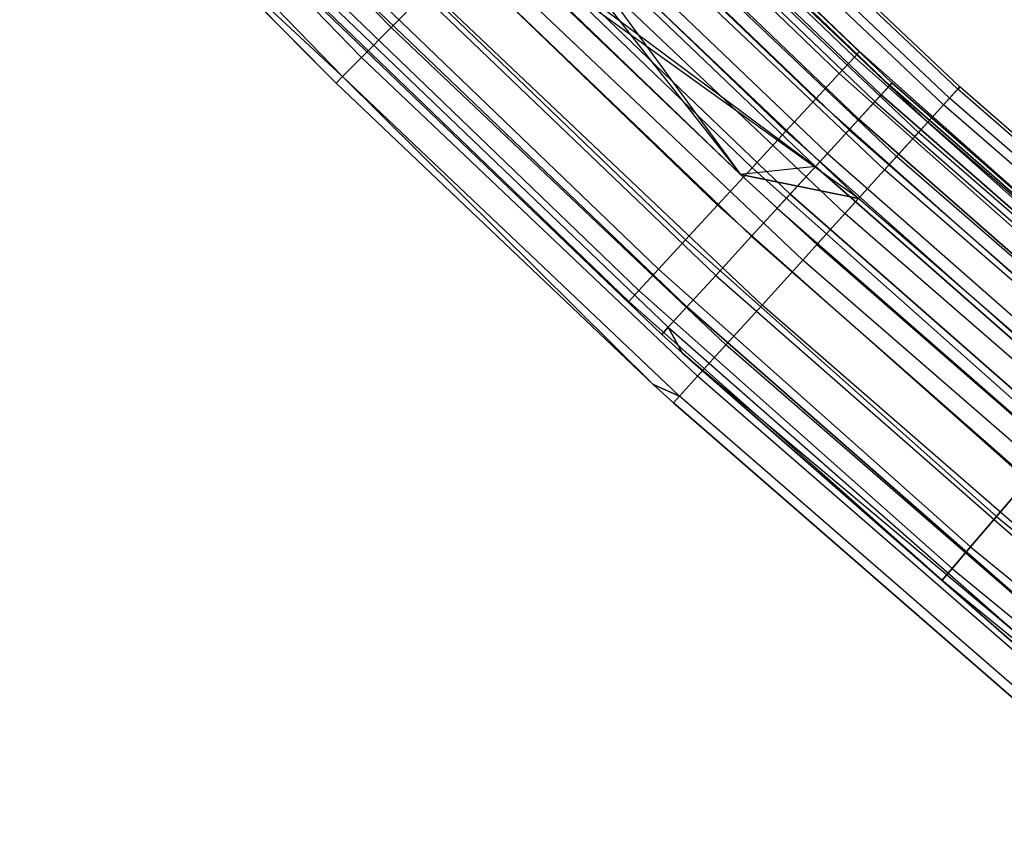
# Model space of a CAD drawing. Extents: x -175 to 175, y -175 to 175.
# Tile 26 of 130: x -92 to -80, y -98 to -88. Entities that reach past the tile are written whole.
import ezdxf

# ---------------------------------------------------------------- set-up
doc = ezdxf.new("R2010")
doc.units = 0
doc.header["$LTSCALE"] = 25.4
doc.layers.get('0').update_dxf_attribs({"linetype": 'CONTINUOUS'})

# ---------------------------------------------------------------- blocks, each defined once
blk = doc.blocks.new('SANTANA_PODLOGOWA_STL')
at = {"color": 0}
for p, q in [((-87.617, -88.571, 250.429), (-91.372, -84.693, 250.429)), ((-87.617, -88.571, 250.429), (-91.372, -84.693, 250.429)), ((-91.372, -84.693, 0.564), (-87.617, -88.571, 0.564)), ((-91.372, -84.693, 0.564), (-87.617, -88.571, 0.564)), ((-87.964, -88.922, 249.885), (-91.733, -85.028, 249.885)), ((-87.964, -88.922, 249.885), (-91.733, -85.028, 249.885)), ((-91.733, -85.028, 1.107), (-87.964, -88.922, 1.107)), ((-91.733, -85.028, 1.107), (-87.964, -88.922, 1.107)), ((-88.184, -89.145, 249.222), (-91.963, -85.241, 249.222)), ((-88.184, -89.145, 249.222), (-91.963, -85.241, 249.222)), ((-91.963, -85.241, 1.771), (-88.184, -89.145, 1.771)), ((-91.963, -85.241, 1.771), (-88.184, -89.145, 1.771)), ((-85.595, -85.595, 248.051), (-81.78, -89.248, 248.051)), ((-85.595, -85.595, 248.051), (-81.78, -89.248, 248.051)), ((-85.595, -85.595, 2.941), (-81.78, -89.248, 2.941)), ((-85.595, -85.595, 2.941), (-81.78, -89.248, 2.941)), ((-85.569, -85.569, 248.72), (-81.755, -89.22, 248.72)), ((-85.569, -85.569, 248.72), (-81.755, -89.22, 248.72)), ((-81.755, -89.22, 2.272), (-85.569, -85.569, 2.272)), ((-81.755, -89.22, 2.272), (-85.569, -85.569, 2.272)), ((-82.135, -88.853, 248.496), (-85.56, -85.56, 248.496)), ((-82.135, -88.853, 248.496), (-85.56, -85.56, 248.496)), ((-82.135, -88.853, 2.496), (-85.56, -85.56, 2.496)), ((-82.135, -88.853, 2.496), (-85.56, -85.56, 2.496)), ((-85.7, -85.7, 249.364), (-81.88, -89.357, 249.364)), ((-85.7, -85.7, 249.364), (-81.88, -89.357, 249.364)), ((-81.88, -89.357, 1.629), (-85.7, -85.7, 1.629)), ((-81.88, -89.357, 1.629), (-85.7, -85.7, 1.629)), ((-85.623, -85.623, 249.086), (-82.195, -88.918, 249.086)), ((-85.623, -85.623, 249.086), (-82.195, -88.918, 249.086)), ((-85.623, -85.623, 247.907), (-82.195, -88.918, 247.907)), ((-85.623, -85.623, 247.907), (-82.195, -88.918, 247.907)), ((-85.623, -85.623, 3.086), (-82.195, -88.918, 3.086)), ((-85.623, -85.623, 3.086), (-82.195, -88.918, 3.086)), ((-85.623, -85.623, 1.907), (-82.195, -88.918, 1.907)), ((-85.623, -85.623, 1.907), (-82.195, -88.918, 1.907)), ((-84.777, -85.701, 248.984), (-80.985, -89.293, 248.984)), ((-84.777, -85.701, 248.984), (-80.985, -89.293, 248.984)), ((-84.777, -85.701, 2.009), (-80.985, -89.293, 2.009)), ((-84.777, -85.701, 2.009), (-80.985, -89.293, 2.009)), ((-84.752, -85.675, 248.251), (-80.961, -89.266, 248.251)), ((-84.752, -85.675, 248.251), (-80.961, -89.266, 248.251)), ((-84.752, -85.675, 2.741), (-80.961, -89.266, 2.741)), ((-84.752, -85.675, 2.741), (-80.961, -89.266, 2.741)), ((-85.806, -85.806, 249.623), (-82.371, -89.108, 249.623)), ((-85.806, -85.806, 249.623), (-82.371, -89.108, 249.623)), ((-85.806, -85.806, 247.37), (-82.371, -89.108, 247.37)), ((-85.806, -85.806, 247.37), (-82.371, -89.108, 247.37)), ((-85.806, -85.806, 3.623), (-82.371, -89.108, 3.623)), ((-85.806, -85.806, 3.623), (-82.371, -89.108, 3.623)), ((-85.806, -85.806, 1.37), (-82.371, -89.108, 1.37)), ((-85.806, -85.806, 1.37), (-82.371, -89.108, 1.37)), ((-85.777, -85.777, 247.432), (-81.954, -89.437, 247.432)), ((-85.777, -85.777, 247.432), (-81.954, -89.437, 247.432)), ((-85.777, -85.777, 3.56), (-81.954, -89.437, 3.56)), ((-85.777, -85.777, 3.56), (-81.954, -89.437, 3.56)), ((-84.877, -85.802, 247.54), (-81.081, -89.398, 247.54)), ((-84.877, -85.802, 247.54), (-81.081, -89.398, 247.54)), ((-84.877, -85.802, 3.453), (-81.081, -89.398, 3.453)), ((-84.877, -85.802, 3.453), (-81.081, -89.398, 3.453)), ((-84.951, -85.877, 249.675), (-81.151, -89.476, 249.675)), ((-84.951, -85.877, 249.675), (-81.151, -89.476, 249.675)), ((-84.951, -85.877, 1.318), (-81.151, -89.476, 1.318)), ((-84.951, -85.877, 1.318), (-81.151, -89.476, 1.318)), ((-85.974, -85.974, 249.911), (-82.142, -89.642, 249.911)), ((-85.974, -85.974, 249.911), (-82.142, -89.642, 249.911)), ((-82.142, -89.642, 1.082), (-85.974, -85.974, 1.082)), ((-82.142, -89.642, 1.082), (-85.974, -85.974, 1.082)), ((-85.143, -86.07, 246.91), (-81.334, -89.678, 246.91)), ((-85.143, -86.07, 246.91), (-81.334, -89.678, 246.91)), ((-85.143, -86.07, 4.082), (-81.334, -89.678, 4.082)), ((-85.143, -86.07, 4.082), (-81.334, -89.678, 4.082)), ((-86.092, -86.092, 250.06), (-82.646, -89.406, 250.06)), ((-86.092, -86.092, 250.06), (-82.646, -89.406, 250.06)), ((-86.092, -86.092, 246.933), (-82.646, -89.406, 246.933)), ((-86.092, -86.092, 246.933), (-82.646, -89.406, 246.933)), ((-86.092, -86.092, 246.933), (-82.255, -89.766, 246.933)), ((-86.092, -86.092, 246.933), (-82.255, -89.766, 246.933)), ((-82.255, -89.766, 4.06), (-86.092, -86.092, 4.06)), ((-82.255, -89.766, 4.06), (-86.092, -86.092, 4.06)), ((-86.092, -86.092, 4.06), (-82.646, -89.406, 4.06)), ((-86.092, -86.092, 4.06), (-82.646, -89.406, 4.06)), ((-86.092, -86.092, 0.933), (-82.646, -89.406, 0.933)), ((-86.092, -86.092, 0.933), (-82.646, -89.406, 0.933)), ((-85.259, -86.187, 250.264), (-81.445, -89.8, 250.264)), ((-85.259, -86.187, 250.264), (-81.445, -89.8, 250.264)), ((-85.259, -86.187, 0.729), (-81.445, -89.8, 0.729)), ((-85.259, -86.187, 0.729), (-81.445, -89.8, 0.729)), ((-86.361, -86.361, 250.298), (-82.511, -90.045, 250.298)), ((-86.361, -86.361, 250.298), (-82.511, -90.045, 250.298)), ((-82.511, -90.045, 0.694), (-86.361, -86.361, 0.694)), ((-82.511, -90.045, 0.694), (-86.361, -86.361, 0.694)), ((-86.507, -86.507, 246.609), (-82.651, -90.198, 246.609)), ((-86.507, -86.507, 246.609), (-82.651, -90.198, 246.609)), ((-86.507, -86.507, 4.384), (-83.528, -90.289, 4.496)), ((-82.651, -90.198, 4.384), (-86.507, -86.507, 4.384)), ((-82.651, -90.198, 4.384), (-86.507, -86.507, 4.384)), ((-86.507, -86.507, 4.384), (-83.528, -90.289, 4.496)), ((-86.457, -86.457, 250.358), (-82.997, -89.785, 250.358)), ((-86.457, -86.457, 250.358), (-82.997, -89.785, 250.358)), ((-86.457, -86.457, 246.635), (-82.997, -89.785, 246.635)), ((-86.457, -86.457, 246.635), (-82.997, -89.785, 246.635)), ((-86.457, -86.457, 4.358), (-82.997, -89.785, 4.358)), ((-86.457, -86.457, 4.358), (-82.997, -89.785, 4.358)), ((-86.457, -86.457, 0.635), (-82.997, -89.785, 0.635)), ((-86.457, -86.457, 0.635), (-82.997, -89.785, 0.635)), ((-85.525, -86.457, 246.418), (-81.7, -90.08, 246.418)), ((-85.525, -86.457, 246.418), (-81.7, -90.08, 246.418)), ((-85.525, -86.457, 4.575), (-81.7, -90.08, 4.575)), ((-85.525, -86.457, 4.575), (-81.7, -90.08, 4.575)), ((-85.673, -86.606, 250.701), (-81.841, -90.236, 250.701)), ((-85.673, -86.606, 250.701), (-81.841, -90.236, 250.701)), ((-85.673, -86.606, 0.292), (-81.841, -90.236, 0.292)), ((-85.673, -86.606, 0.292), (-81.841, -90.236, 0.292)), ((-86.868, -86.868, 250.491), (-83.391, -90.212, 250.491)), ((-86.868, -86.868, 250.491), (-83.391, -90.212, 250.491)), ((-86.868, -86.868, 246.502), (-83.391, -90.212, 246.502)), ((-86.868, -86.868, 246.502), (-83.391, -90.212, 246.502)), ((-86.868, -86.868, 4.491), (-83.391, -90.212, 4.491)), ((-86.868, -86.868, 4.491), (-83.391, -90.212, 4.491)), ((-86.868, -86.868, 0.502), (-83.391, -90.212, 0.502)), ((-86.868, -86.868, 0.502), (-83.391, -90.212, 0.502)), ((-86.816, -86.816, 250.484), (-82.946, -90.52, 250.484)), ((-86.816, -86.816, 250.484), (-82.946, -90.52, 250.484)), ((-86.816, -86.816, 0.509), (-82.946, -90.52, 0.509)), ((-86.816, -86.816, 0.509), (-82.946, -90.52, 0.509)), ((-86.974, -86.974, 246.496), (-82.651, -90.198, 246.609)), ((-86.974, -86.974, 246.496), (-82.651, -90.198, 246.609)), ((-86.974, -86.974, 246.496), (-83.528, -90.289, 246.496)), ((-86.974, -86.974, 246.496), (-83.528, -90.289, 246.496)), ((-86.974, -86.974, 4.496), (-83.528, -90.289, 4.996)), ((-86.974, -86.974, 4.496), (-83.528, -90.289, 4.996)), ((-86.974, -86.974, 4.496), (-83.528, -90.289, 4.496)), ((-86.974, -86.974, 4.496), (-83.528, -90.289, 4.496)), ((-85.991, -86.928, 246.104), (-83.528, -90.289, 245.996)), ((-85.991, -86.928, 246.104), (-83.528, -90.289, 245.996)), ((-85.991, -86.928, 246.104), (-82.145, -90.571, 246.104)), ((-85.991, -86.928, 246.104), (-82.145, -90.571, 246.104)), ((-85.991, -86.928, 4.889), (-82.145, -90.571, 4.889)), ((-85.991, -86.928, 4.889), (-82.145, -90.571, 4.889)), ((-86.159, -87.097, 250.948), (-82.305, -90.748, 250.948)), ((-86.159, -87.097, 250.948), (-82.305, -90.748, 250.948)), ((-86.159, -87.097, 0.044), (-82.305, -90.748, 0.044)), ((-86.159, -87.097, 0.044), (-82.305, -90.748, 0.044)), ((-87.289, -87.289, 250.446), (-83.795, -90.648, 250.446)), ((-87.289, -87.289, 250.446), (-83.795, -90.648, 250.446)), ((-87.289, -87.289, 246.546), (-83.795, -90.648, 246.546)), ((-87.289, -87.289, 246.546), (-83.795, -90.648, 246.546)), ((-87.289, -87.289, 250.446), (-83.398, -91.013, 250.446)), ((-87.289, -87.289, 250.446), (-83.398, -91.013, 250.446)), ((-83.398, -91.013, 0.547), (-87.289, -87.289, 0.547)), ((-83.398, -91.013, 0.547), (-87.289, -87.289, 0.547)), ((-87.289, -87.289, 4.446), (-83.795, -90.648, 4.446)), ((-87.289, -87.289, 4.446), (-83.795, -90.648, 4.446)), ((-87.289, -87.289, 0.547), (-83.795, -90.648, 0.546)), ((-87.289, -87.289, 0.547), (-83.795, -90.648, 0.546)), ((-90.098, -87.365, 2.496), (-88.26, -89.221, 2.496)), ((-88.26, -89.221, 248.496), (-90.098, -87.365, 248.496)), ((-88.26, -89.221, 248.496), (-90.098, -87.365, 248.496)), ((-88.184, -89.145, 249.222), (-90.098, -87.365, 248.496)), ((-88.184, -89.145, 249.222), (-90.098, -87.365, 248.496)), ((-90.098, -87.365, 2.496), (-88.26, -89.221, 2.496)), ((-90.098, -87.365, 2.496), (-88.184, -89.145, 1.771)), ((-90.098, -87.365, 2.496), (-88.184, -89.145, 1.771)), ((-86.502, -87.444, 245.996), (-83.528, -90.289, 246.496)), ((-86.502, -87.444, 245.996), (-83.528, -90.289, 246.496)), ((-86.502, -87.444, 245.996), (-83.528, -90.289, 245.996)), ((-86.502, -87.444, 245.996), (-83.528, -90.289, 245.996)), ((-82.145, -90.571, 4.889), (-86.502, -87.444, 4.996)), ((-86.502, -87.444, 4.996), (-83.528, -90.289, 4.996)), ((-82.145, -90.571, 4.889), (-86.502, -87.444, 4.996)), ((-86.502, -87.444, 4.996), (-83.528, -90.289, 4.996)), ((-87.681, -87.681, 250.228), (-84.171, -91.056, 250.228)), ((-87.681, -87.681, 250.228), (-84.171, -91.056, 250.228)), ((-87.681, -87.681, 246.764), (-84.171, -91.056, 246.764)), ((-87.681, -87.681, 246.764), (-84.171, -91.056, 246.764)), ((-87.681, -87.681, 4.228), (-84.171, -91.056, 4.228)), ((-87.681, -87.681, 4.228), (-84.171, -91.056, 4.228)), ((-87.681, -87.681, 0.764), (-84.171, -91.056, 0.764)), ((-87.681, -87.681, 0.764), (-84.171, -91.056, 0.764)), ((-86.674, -87.618, 250.984), (-82.797, -91.291, 250.984)), ((-86.674, -87.618, 250.984), (-82.797, -91.291, 250.984)), ((-86.674, -87.618, 0.008), (-82.797, -91.291, 0.008)), ((-86.674, -87.618, 0.008), (-82.797, -91.291, 0.008)), ((-83.816, -91.47, 250.19), (-87.727, -87.727, 250.19)), ((-83.816, -91.47, 250.19), (-87.727, -87.727, 250.19)), ((-87.727, -87.727, 0.803), (-83.816, -91.47, 0.803)), ((-87.727, -87.727, 0.803), (-83.816, -91.47, 0.803)), ((-88.011, -88.011, 249.857), (-84.488, -91.398, 249.857)), ((-88.011, -88.011, 249.857), (-84.488, -91.398, 249.857)), ((-88.011, -88.011, 247.136), (-84.488, -91.398, 247.136)), ((-88.011, -88.011, 247.136), (-84.488, -91.398, 247.136)), ((-88.011, -88.011, 3.857), (-84.488, -91.398, 3.857)), ((-88.011, -88.011, 3.857), (-84.488, -91.398, 3.857)), ((-88.011, -88.011, 1.136), (-84.488, -91.398, 1.136)), ((-88.011, -88.011, 1.136), (-84.488, -91.398, 1.136)), ((-88.08, -88.08, 249.743), (-84.154, -91.838, 249.743)), ((-88.08, -88.08, 249.743), (-84.154, -91.838, 249.743)), ((-88.08, -88.08, 1.249), (-84.154, -91.838, 1.249)), ((-88.08, -88.08, 1.249), (-84.154, -91.838, 1.249)), ((-87.617, -88.571, 250.429), (-87.175, -88.124, 250.806)), ((-87.617, -88.571, 250.429), (-87.175, -88.124, 250.806)), ((-87.175, -88.124, 0.187), (-87.617, -88.571, 0.564)), ((-87.175, -88.124, 0.187), (-87.617, -88.571, 0.564)), ((-87.175, -88.124, 250.806), (-83.275, -91.818, 250.806)), ((-87.175, -88.124, 250.806), (-83.275, -91.818, 250.806)), ((-87.175, -88.124, 0.187), (-83.275, -91.818, 0.187)), ((-87.175, -88.124, 0.187), (-83.275, -91.818, 0.187)), ((-88.248, -88.248, 249.364), (-84.716, -91.645, 249.364)), ((-88.248, -88.248, 249.364), (-84.716, -91.645, 249.364)), ((-88.248, -88.248, 247.629), (-84.716, -91.645, 247.629)), ((-88.248, -88.248, 247.629), (-84.716, -91.645, 247.629)), ((-88.248, -88.248, 3.364), (-84.716, -91.645, 3.364)), ((-88.248, -88.248, 3.364), (-84.716, -91.645, 3.364)), ((-88.248, -88.248, 1.629), (-84.716, -91.645, 1.629)), ((-88.248, -88.248, 1.629), (-84.716, -91.645, 1.629)), ((-88.373, -88.373, 248.794), (-84.835, -91.774, 248.794)), ((-88.373, -88.373, 248.198), (-84.835, -91.774, 248.198)), ((-88.373, -88.373, 248.794), (-84.835, -91.774, 248.794)), ((-88.373, -88.373, 248.198), (-84.835, -91.774, 248.198)), ((-88.373, -88.373, 2.794), (-84.835, -91.774, 2.794)), ((-88.373, -88.373, 2.198), (-84.835, -91.774, 2.198)), ((-88.373, -88.373, 2.794), (-84.835, -91.774, 2.794)), ((-88.373, -88.373, 2.198), (-84.835, -91.774, 2.198)), ((-88.309, -88.309, 249.157), (-84.373, -92.077, 249.157)), ((-88.309, -88.309, 249.157), (-84.373, -92.077, 249.157)), ((-88.309, -88.309, 1.836), (-84.373, -92.077, 1.836)), ((-88.309, -88.309, 1.836), (-84.373, -92.077, 1.836)), ((-88.388, -88.388, 248.496), (-84.449, -92.16, 248.496)), ((-84.449, -92.16, 2.496), (-88.388, -88.388, 2.496)), ((-88.388, -88.388, 248.496), (-84.449, -92.16, 248.496)), ((-84.449, -92.16, 2.496), (-88.388, -88.388, 2.496)), ((-87.964, -88.922, 249.885), (-87.617, -88.571, 250.429)), ((-87.964, -88.922, 249.885), (-87.617, -88.571, 250.429)), ((-87.617, -88.571, 0.564), (-87.964, -88.922, 1.107)), ((-87.617, -88.571, 0.564), (-87.964, -88.922, 1.107)), ((-87.617, -88.571, 250.429), (-83.698, -92.284, 250.429)), ((-87.617, -88.571, 250.429), (-83.698, -92.284, 250.429)), ((-87.617, -88.571, 0.564), (-83.698, -92.284, 0.564)), ((-87.617, -88.571, 0.564), (-83.698, -92.284, 0.564)), ((-88.184, -89.145, 249.222), (-87.964, -88.922, 249.885)), ((-88.184, -89.145, 249.222), (-87.964, -88.922, 249.885)), ((-87.964, -88.922, 1.107), (-88.184, -89.145, 1.771)), ((-87.964, -88.922, 1.107), (-88.184, -89.145, 1.771)), ((-87.964, -88.922, 249.885), (-84.029, -92.649, 249.885)), ((-87.964, -88.922, 249.885), (-84.029, -92.649, 249.885)), ((-87.964, -88.922, 1.107), (-84.029, -92.649, 1.107)), ((-87.964, -88.922, 1.107), (-84.029, -92.649, 1.107)), ((-82.371, -89.108, 249.623), (-82.195, -88.918, 249.086)), ((-82.371, -89.108, 249.623), (-82.195, -88.918, 249.086)), ((-82.371, -89.108, 247.37), (-82.195, -88.918, 247.907)), ((-82.371, -89.108, 247.37), (-82.195, -88.918, 247.907)), ((-82.371, -89.108, 3.623), (-82.195, -88.918, 3.086)), ((-82.371, -89.108, 3.623), (-82.195, -88.918, 3.086)), ((-82.371, -89.108, 1.37), (-82.195, -88.918, 1.907)), ((-82.371, -89.108, 1.37), (-82.195, -88.918, 1.907)), ((-82.195, -88.918, 249.086), (-82.135, -88.853, 248.496)), ((-82.195, -88.918, 249.086), (-82.135, -88.853, 248.496)), ((-82.195, -88.918, 247.907), (-82.135, -88.853, 248.496)), ((-82.195, -88.918, 247.907), (-82.135, -88.853, 248.496)), ((-82.195, -88.918, 3.086), (-82.135, -88.853, 2.496)), ((-82.195, -88.918, 3.086), (-82.135, -88.853, 2.496)), ((-82.195, -88.918, 1.907), (-82.135, -88.853, 2.496)), ((-82.195, -88.918, 1.907), (-82.135, -88.853, 2.496)), ((-82.195, -88.918, 249.086), (-78.641, -92.077, 249.086)), ((-82.195, -88.918, 249.086), (-78.641, -92.077, 249.086)), ((-82.195, -88.918, 247.907), (-78.641, -92.077, 247.907)), ((-82.195, -88.918, 247.907), (-78.641, -92.077, 247.907)), ((-82.195, -88.918, 3.086), (-78.641, -92.077, 3.086)), ((-82.195, -88.918, 3.086), (-78.641, -92.077, 3.086)), ((-82.195, -88.918, 1.907), (-78.641, -92.077, 1.907)), ((-82.195, -88.918, 1.907), (-78.641, -92.077, 1.907)), ((-78.583, -92.009, 248.496), (-82.135, -88.853, 248.496)), ((-78.583, -92.009, 248.496), (-82.135, -88.853, 248.496)), ((-78.583, -92.009, 2.496), (-82.135, -88.853, 2.496)), ((-78.583, -92.009, 2.496), (-82.135, -88.853, 2.496)), ((-88.26, -89.221, 248.496), (-88.184, -89.145, 249.222)), ((-88.26, -89.221, 248.496), (-88.184, -89.145, 249.222)), ((-88.26, -89.221, 2.496), (-88.184, -89.145, 1.771)), ((-88.26, -89.221, 2.496), (-88.184, -89.145, 1.771)), ((-88.184, -89.145, 249.222), (-84.24, -92.881, 249.222)), ((-88.184, -89.145, 249.222), (-84.24, -92.881, 249.222)), ((-88.184, -89.145, 249.222), (-84.549, -92.746, 248.496)), ((-88.184, -89.145, 249.222), (-84.549, -92.746, 248.496)), ((-88.184, -89.145, 1.771), (-84.549, -92.746, 2.496)), ((-88.184, -89.145, 1.771), (-84.549, -92.746, 2.496)), ((-88.184, -89.145, 1.771), (-84.24, -92.881, 1.771)), ((-88.184, -89.145, 1.771), (-84.24, -92.881, 1.771)), ((-82.646, -89.406, 250.06), (-82.371, -89.108, 249.623)), ((-82.646, -89.406, 250.06), (-82.371, -89.108, 249.623)), ((-82.371, -89.108, 247.37), (-82.646, -89.406, 246.933)), ((-82.371, -89.108, 247.37), (-82.646, -89.406, 246.933)), ((-82.646, -89.406, 4.06), (-82.371, -89.108, 3.623)), ((-82.646, -89.406, 4.06), (-82.371, -89.108, 3.623)), ((-82.371, -89.108, 1.37), (-82.646, -89.406, 0.933)), ((-82.371, -89.108, 1.37), (-82.646, -89.406, 0.933)), ((-82.371, -89.108, 249.623), (-78.809, -92.273, 249.623)), ((-82.371, -89.108, 249.623), (-78.809, -92.273, 249.623)), ((-82.371, -89.108, 247.37), (-78.809, -92.273, 247.37)), ((-82.371, -89.108, 247.37), (-78.809, -92.273, 247.37)), ((-82.371, -89.108, 3.623), (-78.809, -92.273, 3.623)), ((-82.371, -89.108, 3.623), (-78.809, -92.273, 3.623)), ((-82.371, -89.108, 1.37), (-78.809, -92.273, 1.37)), ((-82.371, -89.108, 1.37), (-78.809, -92.273, 1.37)), ((-88.26, -89.221, 2.496), (-88.26, -89.221, 248.496)), ((-88.26, -89.221, 2.496), (-88.26, -89.221, 248.496)), ((-88.26, -89.221, 2.496), (-84.549, -92.746, 2.496)), ((-84.549, -92.746, 248.496), (-88.26, -89.221, 248.496)), ((-84.549, -92.746, 248.496), (-88.26, -89.221, 248.496)), ((-88.26, -89.221, 2.496), (-84.549, -92.746, 2.496)), ((-81.954, -89.437, 247.432), (-81.78, -89.248, 248.051)), ((-81.954, -89.437, 247.432), (-81.78, -89.248, 248.051)), ((-81.954, -89.437, 3.56), (-81.78, -89.248, 2.941)), ((-81.954, -89.437, 3.56), (-81.78, -89.248, 2.941)), ((-81.755, -89.22, 248.72), (-81.88, -89.357, 249.364)), ((-81.755, -89.22, 248.72), (-81.88, -89.357, 249.364)), ((-81.88, -89.357, 1.629), (-81.755, -89.22, 2.272)), ((-81.88, -89.357, 1.629), (-81.755, -89.22, 2.272)), ((-81.78, -89.248, 248.051), (-81.755, -89.22, 248.72)), ((-81.78, -89.248, 248.051), (-81.755, -89.22, 248.72)), ((-81.755, -89.22, 2.272), (-81.78, -89.248, 2.941)), ((-81.755, -89.22, 2.272), (-81.78, -89.248, 2.941)), ((-81.78, -89.248, 248.051), (-77.81, -92.73, 248.051)), ((-81.78, -89.248, 248.051), (-77.81, -92.73, 248.051)), ((-77.81, -92.73, 2.941), (-81.78, -89.248, 2.941)), ((-77.81, -92.73, 2.941), (-81.78, -89.248, 2.941)), ((-81.755, -89.22, 248.72), (-77.785, -92.701, 248.72)), ((-81.755, -89.22, 248.72), (-77.785, -92.701, 248.72)), ((-77.785, -92.701, 2.272), (-81.755, -89.22, 2.272)), ((-77.785, -92.701, 2.272), (-81.755, -89.22, 2.272)), ((-81.151, -89.476, 249.675), (-80.985, -89.293, 248.984)), ((-81.151, -89.476, 249.675), (-80.985, -89.293, 248.984)), ((-80.985, -89.293, 2.009), (-81.151, -89.476, 1.318)), ((-80.985, -89.293, 2.009), (-81.151, -89.476, 1.318)), ((-80.961, -89.266, 248.251), (-81.081, -89.398, 247.54)), ((-80.961, -89.266, 248.251), (-81.081, -89.398, 247.54)), ((-81.081, -89.398, 3.453), (-80.961, -89.266, 2.741)), ((-81.081, -89.398, 3.453), (-80.961, -89.266, 2.741)), ((-80.985, -89.293, 248.984), (-80.961, -89.266, 248.251)), ((-80.985, -89.293, 248.984), (-80.961, -89.266, 248.251)), ((-80.961, -89.266, 2.741), (-80.985, -89.293, 2.009)), ((-80.961, -89.266, 2.741), (-80.985, -89.293, 2.009)), ((-77.041, -92.717, 248.984), (-80.985, -89.293, 248.984)), ((-77.041, -92.717, 248.984), (-80.985, -89.293, 248.984)), ((-77.041, -92.717, 2.009), (-80.985, -89.293, 2.009)), ((-77.041, -92.717, 2.009), (-80.985, -89.293, 2.009)), ((-77.018, -92.689, 248.251), (-80.961, -89.266, 248.251)), ((-77.018, -92.689, 248.251), (-80.961, -89.266, 248.251)), ((-77.018, -92.689, 2.741), (-80.961, -89.266, 2.741)), ((-77.018, -92.689, 2.741), (-80.961, -89.266, 2.741)), ((-82.997, -89.785, 250.358), (-82.646, -89.406, 250.06)), ((-82.997, -89.785, 250.358), (-82.646, -89.406, 250.06)), ((-82.646, -89.406, 246.933), (-82.997, -89.785, 246.635)), ((-82.646, -89.406, 246.933), (-82.997, -89.785, 246.635)), ((-82.997, -89.785, 4.358), (-82.646, -89.406, 4.06)), ((-82.997, -89.785, 4.358), (-82.646, -89.406, 4.06)), ((-82.646, -89.406, 0.933), (-82.997, -89.785, 0.635)), ((-82.646, -89.406, 0.933), (-82.997, -89.785, 0.635)), ((-82.646, -89.406, 250.06), (-79.072, -92.582, 250.06)), ((-82.646, -89.406, 250.06), (-79.072, -92.582, 250.06)), ((-82.646, -89.406, 246.933), (-79.072, -92.582, 246.933)), ((-82.646, -89.406, 246.933), (-79.072, -92.582, 246.933)), ((-82.646, -89.406, 4.06), (-79.072, -92.582, 4.06)), ((-82.646, -89.406, 4.06), (-79.072, -92.582, 4.06)), ((-82.646, -89.406, 0.933), (-79.072, -92.582, 0.933)), ((-82.646, -89.406, 0.933), (-79.072, -92.582, 0.933)), ((-81.88, -89.357, 249.364), (-82.142, -89.642, 249.911)), ((-81.88, -89.357, 249.364), (-82.142, -89.642, 249.911)), ((-82.142, -89.642, 1.082), (-81.88, -89.357, 1.629)), ((-82.142, -89.642, 1.082), (-81.88, -89.357, 1.629)), ((-81.88, -89.357, 249.364), (-77.905, -92.843, 249.364)), ((-81.88, -89.357, 249.364), (-77.905, -92.843, 249.364)), ((-77.905, -92.843, 1.629), (-81.88, -89.357, 1.629)), ((-77.905, -92.843, 1.629), (-81.88, -89.357, 1.629)), ((-81.081, -89.398, 247.54), (-81.334, -89.678, 246.91)), ((-81.081, -89.398, 247.54), (-81.334, -89.678, 246.91)), ((-81.334, -89.678, 4.082), (-81.081, -89.398, 3.453)), ((-81.334, -89.678, 4.082), (-81.081, -89.398, 3.453)), ((-77.132, -92.827, 247.54), (-81.081, -89.398, 247.54)), ((-77.132, -92.827, 247.54), (-81.081, -89.398, 247.54)), ((-77.132, -92.827, 3.453), (-81.081, -89.398, 3.453)), ((-77.132, -92.827, 3.453), (-81.081, -89.398, 3.453)), ((-82.255, -89.766, 246.933), (-81.954, -89.437, 247.432)), ((-82.255, -89.766, 246.933), (-81.954, -89.437, 247.432)), ((-82.255, -89.766, 4.06), (-81.954, -89.437, 3.56)), ((-82.255, -89.766, 4.06), (-81.954, -89.437, 3.56)), ((-81.954, -89.437, 247.432), (-77.974, -92.926, 247.432)), ((-81.954, -89.437, 247.432), (-77.974, -92.926, 247.432)), ((-81.954, -89.437, 3.56), (-77.974, -92.926, 3.56)), ((-81.954, -89.437, 3.56), (-77.974, -92.926, 3.56)), ((-81.445, -89.8, 250.264), (-81.151, -89.476, 249.675)), ((-81.445, -89.8, 250.264), (-81.151, -89.476, 249.675)), ((-81.151, -89.476, 1.318), (-81.445, -89.8, 0.729)), ((-81.151, -89.476, 1.318), (-81.445, -89.8, 0.729)), ((-77.199, -92.907, 249.675), (-81.151, -89.476, 249.675)), ((-77.199, -92.907, 249.675), (-81.151, -89.476, 249.675)), ((-77.199, -92.907, 1.318), (-81.151, -89.476, 1.318)), ((-77.199, -92.907, 1.318), (-81.151, -89.476, 1.318)), ((-82.142, -89.642, 249.911), (-82.511, -90.045, 250.298)), ((-82.142, -89.642, 249.911), (-82.511, -90.045, 250.298)), ((-82.511, -90.045, 0.694), (-82.142, -89.642, 1.082)), ((-82.511, -90.045, 0.694), (-82.142, -89.642, 1.082)), ((-82.142, -89.642, 249.911), (-78.154, -93.14, 249.911)), ((-82.142, -89.642, 249.911), (-78.154, -93.14, 249.911)), ((-78.154, -93.14, 1.082), (-82.142, -89.642, 1.082)), ((-78.154, -93.14, 1.082), (-82.142, -89.642, 1.082)), ((-81.334, -89.678, 246.91), (-81.7, -90.08, 246.418)), ((-81.334, -89.678, 246.91), (-81.7, -90.08, 246.418)), ((-81.7, -90.08, 4.575), (-81.334, -89.678, 4.082)), ((-81.7, -90.08, 4.575), (-81.334, -89.678, 4.082)), ((-77.373, -93.117, 246.91), (-81.334, -89.678, 246.91)), ((-77.373, -93.117, 246.91), (-81.334, -89.678, 246.91)), ((-77.373, -93.117, 4.082), (-81.334, -89.678, 4.082)), ((-77.373, -93.117, 4.082), (-81.334, -89.678, 4.082)), ((-83.391, -90.212, 250.491), (-82.997, -89.785, 250.358)), ((-83.391, -90.212, 250.491), (-82.997, -89.785, 250.358)), ((-82.997, -89.785, 246.635), (-83.391, -90.212, 246.502)), ((-82.997, -89.785, 246.635), (-83.391, -90.212, 246.502)), ((-83.391, -90.212, 4.491), (-82.997, -89.785, 4.358)), ((-83.391, -90.212, 4.491), (-82.997, -89.785, 4.358)), ((-82.997, -89.785, 0.635), (-83.391, -90.212, 0.502)), ((-82.997, -89.785, 0.635), (-83.391, -90.212, 0.502)), ((-82.997, -89.785, 250.358), (-79.408, -92.974, 250.358)), ((-82.997, -89.785, 250.358), (-79.408, -92.974, 250.358)), ((-82.997, -89.785, 246.635), (-79.408, -92.974, 246.635)), ((-82.997, -89.785, 246.635), (-79.408, -92.974, 246.635)), ((-82.997, -89.785, 4.358), (-79.408, -92.974, 4.358)), ((-82.997, -89.785, 4.358), (-79.408, -92.974, 4.358)), ((-82.997, -89.785, 0.635), (-79.408, -92.974, 0.635)), ((-82.997, -89.785, 0.635), (-79.408, -92.974, 0.635)), ((-82.651, -90.198, 246.609), (-82.255, -89.766, 246.933)), ((-82.651, -90.198, 246.609), (-82.255, -89.766, 246.933)), ((-82.255, -89.766, 4.06), (-82.651, -90.198, 4.384)), ((-82.255, -89.766, 4.06), (-82.651, -90.198, 4.384)), ((-82.255, -89.766, 246.933), (-78.261, -93.268, 246.933)), ((-82.255, -89.766, 246.933), (-78.261, -93.268, 246.933)), ((-82.255, -89.766, 4.06), (-78.261, -93.268, 4.06)), ((-82.255, -89.766, 4.06), (-78.261, -93.268, 4.06)), ((-81.841, -90.236, 250.701), (-81.445, -89.8, 250.264)), ((-81.841, -90.236, 250.701), (-81.445, -89.8, 250.264)), ((-81.445, -89.8, 0.729), (-81.841, -90.236, 0.292)), ((-81.445, -89.8, 0.729), (-81.841, -90.236, 0.292)), ((-77.479, -93.243, 250.264), (-81.445, -89.8, 250.264)), ((-77.479, -93.243, 250.264), (-81.445, -89.8, 250.264)), ((-77.479, -93.243, 0.729), (-81.445, -89.8, 0.729)), ((-77.479, -93.243, 0.729), (-81.445, -89.8, 0.729)), ((-82.511, -90.045, 250.298), (-82.946, -90.52, 250.484)), ((-82.511, -90.045, 250.298), (-82.946, -90.52, 250.484)), ((-82.511, -90.045, 0.694), (-82.946, -90.52, 0.509)), ((-82.511, -90.045, 0.694), (-82.946, -90.52, 0.509)), ((-82.511, -90.045, 250.298), (-78.505, -93.559, 250.298)), ((-82.511, -90.045, 250.298), (-78.505, -93.559, 250.298)), ((-82.511, -90.045, 0.694), (-78.505, -93.559, 0.694)), ((-82.511, -90.045, 0.694), (-78.505, -93.559, 0.694)), ((-81.7, -90.08, 246.418), (-82.145, -90.571, 246.104)), ((-81.7, -90.08, 246.418), (-82.145, -90.571, 246.104)), ((-82.145, -90.571, 4.889), (-81.7, -90.08, 4.575)), ((-82.145, -90.571, 4.889), (-81.7, -90.08, 4.575)), ((-77.721, -93.535, 246.418), (-81.7, -90.08, 246.418)), ((-77.721, -93.535, 246.418), (-81.7, -90.08, 246.418)), ((-77.721, -93.535, 4.575), (-81.7, -90.08, 4.575)), ((-77.721, -93.535, 4.575), (-81.7, -90.08, 4.575)), ((-83.795, -90.648, 250.446), (-83.391, -90.212, 250.491)), ((-83.795, -90.648, 250.446), (-83.391, -90.212, 250.491)), ((-83.391, -90.212, 246.502), (-83.795, -90.648, 246.546)), ((-83.391, -90.212, 246.502), (-83.795, -90.648, 246.546)), ((-83.795, -90.648, 4.446), (-83.391, -90.212, 4.491)), ((-83.795, -90.648, 4.446), (-83.391, -90.212, 4.491)), ((-83.391, -90.212, 0.502), (-83.795, -90.648, 0.546)), ((-83.391, -90.212, 0.502), (-83.795, -90.648, 0.546)), ((-82.651, -90.198, 246.609), (-83.528, -90.289, 246.496)), ((-82.651, -90.198, 246.609), (-83.528, -90.289, 246.496)), ((-82.651, -90.198, 4.384), (-83.528, -90.289, 4.496)), ((-82.651, -90.198, 4.384), (-83.528, -90.289, 4.496)), ((-83.391, -90.212, 250.491), (-79.785, -93.416, 250.491)), ((-83.391, -90.212, 250.491), (-79.785, -93.416, 250.491)), ((-83.391, -90.212, 246.502), (-79.785, -93.416, 246.502)), ((-83.391, -90.212, 246.502), (-79.785, -93.416, 246.502)), ((-83.391, -90.212, 4.491), (-79.785, -93.416, 4.491)), ((-83.391, -90.212, 4.491), (-79.785, -93.416, 4.491)), ((-83.391, -90.212, 0.502), (-79.785, -93.416, 0.502)), ((-83.391, -90.212, 0.502), (-79.785, -93.416, 0.502)), ((-83.098, -90.685, 246.496), (-82.651, -90.198, 246.609)), ((-83.098, -90.685, 246.496), (-82.651, -90.198, 246.609)), ((-83.098, -90.685, 4.496), (-82.651, -90.198, 4.384)), ((-83.098, -90.685, 4.496), (-82.651, -90.198, 4.384)), ((-82.651, -90.198, 246.609), (-78.638, -93.717, 246.609)), ((-82.651, -90.198, 246.609), (-78.638, -93.717, 246.609)), ((-78.638, -93.717, 4.384), (-82.651, -90.198, 4.384)), ((-78.638, -93.717, 4.384), (-82.651, -90.198, 4.384)), ((-83.528, -90.289, 246.496), (-83.098, -90.685, 246.496)), ((-83.528, -90.289, 245.996), (-83.528, -90.289, 246.496)), ((-83.528, -90.289, 245.996), (-83.528, -90.289, 246.496)), ((-83.528, -90.289, 245.996), (-83.098, -90.685, 246.496)), ((-83.528, -90.289, 246.496), (-83.098, -90.685, 246.496)), ((-83.528, -90.289, 245.996), (-83.098, -90.685, 246.496)), ((-83.528, -90.289, 245.996), (-82.633, -91.109, 245.996)), ((-83.528, -90.289, 245.996), (-82.633, -91.109, 245.996)), ((-83.528, -90.289, 245.996), (-82.145, -90.571, 246.104)), ((-83.528, -90.289, 245.996), (-82.145, -90.571, 246.104)), ((-83.528, -90.289, 4.996), (-82.633, -91.109, 4.996)), ((-82.145, -90.571, 4.889), (-83.528, -90.289, 4.996)), ((-82.145, -90.571, 4.889), (-83.528, -90.289, 4.996)), ((-83.528, -90.289, 4.496), (-83.528, -90.289, 4.996)), ((-83.528, -90.289, 4.496), (-83.528, -90.289, 4.996)), ((-83.528, -90.289, 4.496), (-82.633, -91.109, 4.996)), ((-83.528, -90.289, 4.996), (-82.633, -91.109, 4.996)), ((-83.528, -90.289, 4.496), (-82.633, -91.109, 4.996)), ((-83.528, -90.289, 4.496), (-83.098, -90.685, 4.496)), ((-83.528, -90.289, 4.496), (-83.098, -90.685, 4.496)), ((-82.305, -90.748, 250.948), (-81.841, -90.236, 250.701)), ((-82.305, -90.748, 250.948), (-81.841, -90.236, 250.701)), ((-81.841, -90.236, 0.292), (-82.305, -90.748, 0.044)), ((-81.841, -90.236, 0.292), (-82.305, -90.748, 0.044)), ((-77.855, -93.697, 250.701), (-81.841, -90.236, 250.701)), ((-77.855, -93.697, 250.701), (-81.841, -90.236, 250.701)), ((-77.855, -93.697, 0.292), (-81.841, -90.236, 0.292)), ((-77.855, -93.697, 0.292), (-81.841, -90.236, 0.292)), ((-82.946, -90.52, 250.484), (-83.398, -91.013, 250.446)), ((-82.946, -90.52, 250.484), (-83.398, -91.013, 250.446)), ((-83.398, -91.013, 0.547), (-82.946, -90.52, 0.509)), ((-83.398, -91.013, 0.547), (-82.946, -90.52, 0.509)), ((-82.946, -90.52, 250.484), (-78.919, -94.052, 250.484)), ((-82.946, -90.52, 250.484), (-78.919, -94.052, 250.484)), ((-78.919, -94.052, 0.509), (-82.946, -90.52, 0.509)), ((-78.919, -94.052, 0.509), (-82.946, -90.52, 0.509)), ((-84.171, -91.056, 250.228), (-83.795, -90.648, 250.446)), ((-84.171, -91.056, 250.228), (-83.795, -90.648, 250.446)), ((-83.795, -90.648, 246.546), (-84.171, -91.056, 246.764)), ((-83.795, -90.648, 246.546), (-84.171, -91.056, 246.764)), ((-84.171, -91.056, 4.228), (-83.795, -90.648, 4.446)), ((-84.171, -91.056, 4.228), (-83.795, -90.648, 4.446)), ((-83.795, -90.648, 0.546), (-84.171, -91.056, 0.764)), ((-83.795, -90.648, 0.546), (-84.171, -91.056, 0.764)), ((-83.795, -90.648, 250.446), (-80.171, -93.868, 250.446)), ((-83.795, -90.648, 250.446), (-80.171, -93.868, 250.446)), ((-83.795, -90.648, 246.546), (-80.171, -93.868, 246.546)), ((-83.795, -90.648, 246.546), (-80.171, -93.868, 246.546)), ((-83.795, -90.648, 4.446), (-80.171, -93.868, 4.446)), ((-83.795, -90.648, 4.446), (-80.171, -93.868, 4.446)), ((-83.795, -90.648, 0.546), (-80.171, -93.868, 0.546)), ((-83.795, -90.648, 0.546), (-80.171, -93.868, 0.546)), ((-83.098, -90.685, 246.496), (-79.063, -94.223, 246.496)), ((-82.633, -91.109, 245.996), (-83.098, -90.685, 246.496)), ((-82.633, -91.109, 245.996), (-83.098, -90.685, 246.496)), ((-83.098, -90.685, 246.496), (-79.063, -94.223, 246.496)), ((-83.098, -90.685, 4.496), (-82.633, -91.109, 4.996)), ((-83.098, -90.685, 4.496), (-82.633, -91.109, 4.996)), ((-83.098, -90.685, 4.496), (-78.608, -94.603, 4.996)), ((-83.098, -90.685, 4.496), (-78.608, -94.603, 4.996)), ((-83.098, -90.685, 4.496), (-79.063, -94.223, 4.496)), ((-83.098, -90.685, 4.496), (-79.063, -94.223, 4.496)), ((-82.145, -90.571, 246.104), (-82.633, -91.109, 245.996)), ((-82.145, -90.571, 246.104), (-82.633, -91.109, 245.996)), ((-82.633, -91.109, 4.996), (-82.145, -90.571, 4.889)), ((-82.633, -91.109, 4.996), (-82.145, -90.571, 4.889)), ((-78.145, -94.045, 246.104), (-82.145, -90.571, 246.104)), ((-78.145, -94.045, 246.104), (-82.145, -90.571, 246.104)), ((-78.145, -94.045, 4.889), (-82.145, -90.571, 4.889)), ((-78.145, -94.045, 4.889), (-82.145, -90.571, 4.889)), ((-82.797, -91.291, 250.984), (-82.305, -90.748, 250.948)), ((-82.797, -91.291, 250.984), (-82.305, -90.748, 250.948)), ((-82.305, -90.748, 0.044), (-82.797, -91.291, 0.008)), ((-82.305, -90.748, 0.044), (-82.797, -91.291, 0.008)), ((-78.297, -94.228, 250.948), (-82.305, -90.748, 250.948)), ((-78.297, -94.228, 250.948), (-82.305, -90.748, 250.948)), ((-78.297, -94.228, 0.044), (-82.305, -90.748, 0.044)), ((-78.297, -94.228, 0.044), (-82.305, -90.748, 0.044)), ((-83.398, -91.013, 250.446), (-83.816, -91.47, 250.19)), ((-83.398, -91.013, 250.446), (-83.816, -91.47, 250.19)), ((-83.816, -91.47, 0.803), (-83.398, -91.013, 0.547)), ((-83.816, -91.47, 0.803), (-83.398, -91.013, 0.547)), ((-83.398, -91.013, 250.446), (-79.349, -94.564, 250.446)), ((-83.398, -91.013, 250.446), (-79.349, -94.564, 250.446)), ((-83.398, -91.013, 0.547), (-79.349, -94.564, 0.547)), ((-83.398, -91.013, 0.547), (-79.349, -94.564, 0.547)), ((-84.488, -91.398, 249.857), (-84.171, -91.056, 250.228)), ((-84.488, -91.398, 249.857), (-84.171, -91.056, 250.228)), ((-84.171, -91.056, 246.764), (-84.488, -91.398, 247.136)), ((-84.171, -91.056, 246.764), (-84.488, -91.398, 247.136)), ((-84.488, -91.398, 3.857), (-84.171, -91.056, 4.228)), ((-84.488, -91.398, 3.857), (-84.171, -91.056, 4.228)), ((-84.171, -91.056, 0.764), (-84.488, -91.398, 1.136)), ((-84.171, -91.056, 0.764), (-84.488, -91.398, 1.136)), ((-84.171, -91.056, 250.228), (-80.532, -94.29, 250.228)), ((-84.171, -91.056, 250.228), (-80.532, -94.29, 250.228)), ((-84.171, -91.056, 246.764), (-80.532, -94.29, 246.764)), ((-84.171, -91.056, 246.764), (-80.532, -94.29, 246.764)), ((-84.171, -91.056, 4.228), (-80.532, -94.29, 4.228)), ((-84.171, -91.056, 4.228), (-80.532, -94.29, 4.228)), ((-84.171, -91.056, 0.764), (-80.532, -94.29, 0.764)), ((-84.171, -91.056, 0.764), (-80.532, -94.29, 0.764)), ((-82.633, -91.109, 245.996), (-79.063, -94.223, 246.496)), ((-82.633, -91.109, 245.996), (-79.063, -94.223, 246.496)), ((-82.633, -91.109, 245.996), (-78.608, -94.603, 245.996)), ((-82.633, -91.109, 245.996), (-78.608, -94.603, 245.996)), ((-82.633, -91.109, 4.996), (-78.608, -94.603, 4.996)), ((-82.633, -91.109, 4.996), (-78.608, -94.603, 4.996)), ((-83.275, -91.818, 250.806), (-82.797, -91.291, 250.984)), ((-83.275, -91.818, 250.806), (-82.797, -91.291, 250.984)), ((-82.797, -91.291, 0.008), (-83.275, -91.818, 0.187)), ((-82.797, -91.291, 0.008), (-83.275, -91.818, 0.187)), ((-78.765, -94.792, 250.984), (-82.797, -91.291, 250.984)), ((-78.765, -94.792, 250.984), (-82.797, -91.291, 250.984)), ((-78.765, -94.792, 0.008), (-82.797, -91.291, 0.008)), ((-78.765, -94.792, 0.008), (-82.797, -91.291, 0.008)), ((-84.716, -91.645, 249.364), (-84.488, -91.398, 249.857)), ((-84.716, -91.645, 249.364), (-84.488, -91.398, 249.857)), ((-84.488, -91.398, 247.136), (-84.716, -91.645, 247.629)), ((-84.488, -91.398, 247.136), (-84.716, -91.645, 247.629)), ((-84.716, -91.645, 3.364), (-84.488, -91.398, 3.857)), ((-84.716, -91.645, 3.364), (-84.488, -91.398, 3.857)), ((-84.488, -91.398, 1.136), (-84.716, -91.645, 1.629)), ((-84.488, -91.398, 1.136), (-84.716, -91.645, 1.629)), ((-84.488, -91.398, 249.857), (-80.834, -94.645, 249.857)), ((-84.488, -91.398, 249.857), (-80.834, -94.645, 249.857)), ((-84.488, -91.398, 247.136), (-80.834, -94.645, 247.136)), ((-84.488, -91.398, 247.136), (-80.834, -94.645, 247.136)), ((-84.488, -91.398, 3.857), (-80.834, -94.645, 3.857)), ((-84.488, -91.398, 3.857), (-80.834, -94.645, 3.857)), ((-84.488, -91.398, 1.136), (-80.834, -94.645, 1.136)), ((-84.488, -91.398, 1.136), (-80.834, -94.645, 1.136)), ((-83.816, -91.47, 250.19), (-84.154, -91.838, 249.743)), ((-83.816, -91.47, 250.19), (-84.154, -91.838, 249.743)), ((-84.154, -91.838, 1.249), (-83.816, -91.47, 0.803)), ((-84.154, -91.838, 1.249), (-83.816, -91.47, 0.803)), ((-83.816, -91.47, 250.19), (-79.747, -95.039, 250.19)), ((-83.816, -91.47, 250.19), (-79.747, -95.039, 250.19)), ((-83.816, -91.47, 0.803), (-79.747, -95.039, 0.803)), ((-83.816, -91.47, 0.803), (-79.747, -95.039, 0.803)), ((-84.835, -91.774, 248.794), (-84.716, -91.645, 249.364)), ((-84.835, -91.774, 248.794), (-84.716, -91.645, 249.364)), ((-84.716, -91.645, 247.629), (-84.835, -91.774, 248.198)), ((-84.716, -91.645, 247.629), (-84.835, -91.774, 248.198)), ((-84.835, -91.774, 2.794), (-84.716, -91.645, 3.364)), ((-84.835, -91.774, 2.794), (-84.716, -91.645, 3.364)), ((-84.716, -91.645, 1.629), (-84.835, -91.774, 2.198)), ((-84.716, -91.645, 1.629), (-84.835, -91.774, 2.198)), ((-84.716, -91.645, 249.364), (-81.052, -94.9, 249.364)), ((-84.716, -91.645, 249.364), (-81.052, -94.9, 249.364)), ((-84.716, -91.645, 247.629), (-81.052, -94.9, 247.629)), ((-84.716, -91.645, 247.629), (-81.052, -94.9, 247.629)), ((-84.716, -91.645, 3.364), (-81.052, -94.9, 3.364)), ((-84.716, -91.645, 3.364), (-81.052, -94.9, 3.364)), ((-84.716, -91.645, 1.629), (-81.052, -94.9, 1.629)), ((-84.716, -91.645, 1.629), (-81.052, -94.9, 1.629)), ((-84.835, -91.774, 248.794), (-81.166, -95.034, 248.794)), ((-84.835, -91.774, 248.198), (-84.835, -91.774, 248.794)), ((-84.835, -91.774, 248.198), (-81.166, -95.034, 248.198)), ((-84.835, -91.774, 248.794), (-81.166, -95.034, 248.794)), ((-84.835, -91.774, 248.198), (-84.835, -91.774, 248.794)), ((-84.835, -91.774, 248.198), (-81.166, -95.034, 248.198)), ((-84.835, -91.774, 2.794), (-81.166, -95.034, 2.794)), ((-84.835, -91.774, 2.198), (-84.835, -91.774, 2.794)), ((-84.835, -91.774, 2.198), (-81.166, -95.034, 2.198)), ((-84.835, -91.774, 2.794), (-81.166, -95.034, 2.794)), ((-84.835, -91.774, 2.198), (-84.835, -91.774, 2.794)), ((-84.835, -91.774, 2.198), (-81.166, -95.034, 2.198)), ((-84.373, -92.077, 249.157), (-84.154, -91.838, 249.743)), ((-84.373, -92.077, 249.157), (-84.154, -91.838, 249.743)), ((-84.373, -92.077, 1.836), (-84.154, -91.838, 1.249)), ((-84.373, -92.077, 1.836), (-84.154, -91.838, 1.249)), ((-80.068, -95.421, 249.743), (-84.154, -91.838, 249.743)), ((-80.068, -95.421, 249.743), (-84.154, -91.838, 249.743)), ((-84.154, -91.838, 1.249), (-80.068, -95.421, 1.249)), ((-84.154, -91.838, 1.249), (-80.068, -95.421, 1.249)), ((-83.698, -92.284, 250.429), (-83.275, -91.818, 250.806)), ((-83.698, -92.284, 250.429), (-83.275, -91.818, 250.806)), ((-83.275, -91.818, 0.187), (-83.698, -92.284, 0.564)), ((-83.275, -91.818, 0.187), (-83.698, -92.284, 0.564)), ((-79.22, -95.339, 250.806), (-83.275, -91.818, 250.806)), ((-79.22, -95.339, 250.806), (-83.275, -91.818, 250.806)), ((-79.22, -95.339, 0.187), (-83.275, -91.818, 0.187)), ((-79.22, -95.339, 0.187), (-83.275, -91.818, 0.187)), ((-84.449, -92.16, 248.496), (-84.373, -92.077, 249.157)), ((-84.449, -92.16, 248.496), (-84.373, -92.077, 249.157)), ((-84.373, -92.077, 1.836), (-84.449, -92.16, 2.496)), ((-84.373, -92.077, 1.836), (-84.449, -92.16, 2.496)), ((-84.449, -92.16, 248.496), (-84.449, -92.16, 2.496)), ((-84.449, -92.16, 248.496), (-84.449, -92.16, 2.496)), ((-84.449, -92.16, 248.496), (-84.212, -92.376, 248.496)), ((-84.212, -92.376, 2.496), (-84.449, -92.16, 2.496)), ((-84.449, -92.16, 248.496), (-84.212, -92.376, 248.496)), ((-84.212, -92.376, 2.496), (-84.449, -92.16, 2.496)), ((-84.373, -92.077, 249.157), (-84.212, -92.376, 248.496)), ((-84.373, -92.077, 249.157), (-84.212, -92.376, 248.496)), ((-84.373, -92.077, 249.157), (-80.276, -95.67, 249.157)), ((-84.373, -92.077, 249.157), (-80.276, -95.67, 249.157)), ((-84.212, -92.376, 2.496), (-84.373, -92.077, 1.836)), ((-84.373, -92.077, 1.836), (-80.276, -95.67, 1.836)), ((-84.373, -92.077, 1.836), (-80.276, -95.67, 1.836)), ((-84.212, -92.376, 2.496), (-84.373, -92.077, 1.836)), ((-84.029, -92.649, 249.885), (-83.698, -92.284, 250.429)), ((-84.029, -92.649, 249.885), (-83.698, -92.284, 250.429)), ((-83.698, -92.284, 0.564), (-84.029, -92.649, 1.107)), ((-83.698, -92.284, 0.564), (-84.029, -92.649, 1.107)), ((-79.622, -95.823, 250.429), (-83.698, -92.284, 250.429)), ((-79.622, -95.823, 250.429), (-83.698, -92.284, 250.429)), ((-79.622, -95.823, 0.564), (-83.698, -92.284, 0.564)), ((-79.622, -95.823, 0.564), (-83.698, -92.284, 0.564)), ((-84.212, -92.376, 248.496), (-84.212, -92.376, 2.496)), ((-84.212, -92.376, 248.496), (-84.212, -92.376, 2.496)), ((-84.212, -92.376, 248.496), (-80.348, -95.756, 248.496)), ((-80.348, -95.756, 2.496), (-84.212, -92.376, 2.496)), ((-84.212, -92.376, 248.496), (-80.348, -95.756, 248.496)), ((-84.212, -92.376, 248.496), (-80.276, -95.67, 249.157)), ((-84.212, -92.376, 248.496), (-80.276, -95.67, 249.157)), ((-84.212, -92.376, 2.496), (-80.276, -95.67, 1.836)), ((-84.212, -92.376, 2.496), (-80.276, -95.67, 1.836)), ((-80.348, -95.756, 2.496), (-84.212, -92.376, 2.496)), ((-84.549, -92.746, 2.496), (-84.549, -92.746, 248.496)), ((-84.549, -92.746, 2.496), (-84.549, -92.746, 248.496)), ((-84.549, -92.746, 2.496), (-84.312, -92.961, 2.496)), ((-84.312, -92.961, 248.496), (-84.549, -92.746, 248.496)), ((-84.312, -92.961, 248.496), (-84.549, -92.746, 248.496)), ((-84.24, -92.881, 249.222), (-84.549, -92.746, 248.496)), ((-84.24, -92.881, 249.222), (-84.549, -92.746, 248.496)), ((-84.549, -92.746, 2.496), (-84.312, -92.961, 2.496)), ((-84.549, -92.746, 2.496), (-84.24, -92.881, 1.771)), ((-84.549, -92.746, 2.496), (-84.24, -92.881, 1.771)), ((-84.24, -92.881, 249.222), (-84.029, -92.649, 249.885)), ((-84.24, -92.881, 249.222), (-84.029, -92.649, 249.885)), ((-84.029, -92.649, 1.107), (-84.24, -92.881, 1.771)), ((-84.029, -92.649, 1.107), (-84.24, -92.881, 1.771)), ((-79.937, -96.202, 249.885), (-84.029, -92.649, 249.885)), ((-79.937, -96.202, 249.885), (-84.029, -92.649, 249.885)), ((-79.937, -96.202, 1.107), (-84.029, -92.649, 1.107)), ((-79.937, -96.202, 1.107), (-84.029, -92.649, 1.107)), ((-84.312, -92.961, 248.496), (-84.24, -92.881, 249.222)), ((-84.312, -92.961, 248.496), (-84.24, -92.881, 249.222)), ((-84.24, -92.881, 1.771), (-84.312, -92.961, 2.496)), ((-84.24, -92.881, 1.771), (-84.312, -92.961, 2.496)), ((-84.312, -92.961, 2.496), (-84.312, -92.961, 248.496)), ((-84.312, -92.961, 2.496), (-84.312, -92.961, 248.496)), ((-84.312, -92.961, 2.496), (-80.206, -96.526, 2.496)), ((-80.206, -96.526, 248.496), (-84.312, -92.961, 248.496)), ((-80.206, -96.526, 248.496), (-84.312, -92.961, 248.496)), ((-84.312, -92.961, 2.496), (-80.206, -96.526, 2.496)), ((-80.137, -96.443, 249.222), (-84.24, -92.881, 249.222)), ((-80.137, -96.443, 249.222), (-84.24, -92.881, 249.222)), ((-80.137, -96.443, 1.771), (-84.24, -92.881, 1.771)), ((-80.137, -96.443, 1.771), (-84.24, -92.881, 1.771)), ((-80.532, -94.29, 250.228), (-80.171, -93.868, 250.446)), ((-80.532, -94.29, 250.228), (-80.171, -93.868, 250.446)), ((-80.171, -93.868, 246.546), (-80.532, -94.29, 246.764)), ((-80.171, -93.868, 246.546), (-80.532, -94.29, 246.764)), ((-80.532, -94.29, 4.228), (-80.171, -93.868, 4.446)), ((-80.532, -94.29, 4.228), (-80.171, -93.868, 4.446)), ((-80.171, -93.868, 0.546), (-80.532, -94.29, 0.764)), ((-80.171, -93.868, 0.546), (-80.532, -94.29, 0.764)), ((-80.834, -94.645, 249.857), (-80.532, -94.29, 250.228)), ((-80.834, -94.645, 249.857), (-80.532, -94.29, 250.228)), ((-80.532, -94.29, 246.764), (-80.834, -94.645, 247.136)), ((-80.532, -94.29, 246.764), (-80.834, -94.645, 247.136)), ((-80.834, -94.645, 3.857), (-80.532, -94.29, 4.228)), ((-80.834, -94.645, 3.857), (-80.532, -94.29, 4.228)), ((-80.532, -94.29, 0.764), (-80.834, -94.645, 1.136)), ((-80.532, -94.29, 0.764), (-80.834, -94.645, 1.136)), ((-80.532, -94.29, 250.228), (-76.768, -97.379, 250.228)), ((-80.532, -94.29, 250.228), (-76.768, -97.379, 250.228)), ((-80.532, -94.29, 246.764), (-76.768, -97.379, 246.764)), ((-80.532, -94.29, 246.764), (-76.768, -97.379, 246.764)), ((-80.532, -94.29, 4.228), (-76.768, -97.379, 4.228)), ((-80.532, -94.29, 4.228), (-76.768, -97.379, 4.228)), ((-80.532, -94.29, 0.764), (-76.768, -97.379, 0.764)), ((-80.532, -94.29, 0.764), (-76.768, -97.379, 0.764)), ((-81.052, -94.9, 249.364), (-80.834, -94.645, 249.857)), ((-81.052, -94.9, 249.364), (-80.834, -94.645, 249.857)), ((-80.834, -94.645, 247.136), (-81.052, -94.9, 247.629)), ((-80.834, -94.645, 247.136), (-81.052, -94.9, 247.629)), ((-81.052, -94.9, 3.364), (-80.834, -94.645, 3.857)), ((-81.052, -94.9, 3.364), (-80.834, -94.645, 3.857)), ((-80.834, -94.645, 1.136), (-81.052, -94.9, 1.629)), ((-80.834, -94.645, 1.136), (-81.052, -94.9, 1.629)), ((-80.834, -94.645, 249.857), (-77.056, -97.745, 249.857)), ((-80.834, -94.645, 249.857), (-77.056, -97.745, 249.857)), ((-80.834, -94.645, 247.136), (-77.056, -97.745, 247.136)), ((-80.834, -94.645, 247.136), (-77.056, -97.745, 247.136)), ((-80.834, -94.645, 3.857), (-77.056, -97.745, 3.857)), ((-80.834, -94.645, 3.857), (-77.056, -97.745, 3.857)), ((-80.834, -94.645, 1.136), (-77.056, -97.745, 1.136)), ((-80.834, -94.645, 1.136), (-77.056, -97.745, 1.136)), ((-81.166, -95.034, 248.794), (-81.052, -94.9, 249.364)), ((-81.166, -95.034, 248.794), (-81.052, -94.9, 249.364)), ((-81.052, -94.9, 247.629), (-81.166, -95.034, 248.198)), ((-81.052, -94.9, 247.629), (-81.166, -95.034, 248.198)), ((-81.166, -95.034, 2.794), (-81.052, -94.9, 3.364)), ((-81.166, -95.034, 2.794), (-81.052, -94.9, 3.364)), ((-81.052, -94.9, 1.629), (-81.166, -95.034, 2.198)), ((-81.052, -94.9, 1.629), (-81.166, -95.034, 2.198)), ((-81.052, -94.9, 249.364), (-77.264, -98.009, 249.364)), ((-81.052, -94.9, 249.364), (-77.264, -98.009, 249.364)), ((-81.052, -94.9, 247.629), (-77.264, -98.009, 247.629)), ((-81.052, -94.9, 247.629), (-77.264, -98.009, 247.629)), ((-81.052, -94.9, 3.364), (-77.264, -98.009, 3.364)), ((-81.052, -94.9, 3.364), (-77.264, -98.009, 3.364)), ((-81.052, -94.9, 1.629), (-77.264, -98.009, 1.629)), ((-81.052, -94.9, 1.629), (-77.264, -98.009, 1.629)), ((-81.166, -95.034, 248.794), (-77.373, -98.147, 248.794)), ((-81.166, -95.034, 248.198), (-81.166, -95.034, 248.794)), ((-81.166, -95.034, 248.198), (-77.373, -98.147, 248.198)), ((-81.166, -95.034, 248.794), (-77.373, -98.147, 248.794)), ((-81.166, -95.034, 248.198), (-81.166, -95.034, 248.794)), ((-81.166, -95.034, 248.198), (-77.373, -98.147, 248.198)), ((-81.166, -95.034, 2.794), (-77.373, -98.147, 2.794)), ((-81.166, -95.034, 2.198), (-81.166, -95.034, 2.794)), ((-81.166, -95.034, 2.198), (-77.373, -98.147, 2.198)), ((-81.166, -95.034, 2.794), (-77.373, -98.147, 2.794)), ((-81.166, -95.034, 2.198), (-81.166, -95.034, 2.794)), ((-81.166, -95.034, 2.198), (-77.373, -98.147, 2.198))]:
    blk.add_line(p, q, dxfattribs=at)

msp = doc.modelspace()

# ---------------------------------------------------------------- block references
at = {"color": 253}
msp.add_blockref('SANTANA_PODLOGOWA_STL', (0, 0), dxfattribs=at)

doc.saveas('drawing.dxf')
